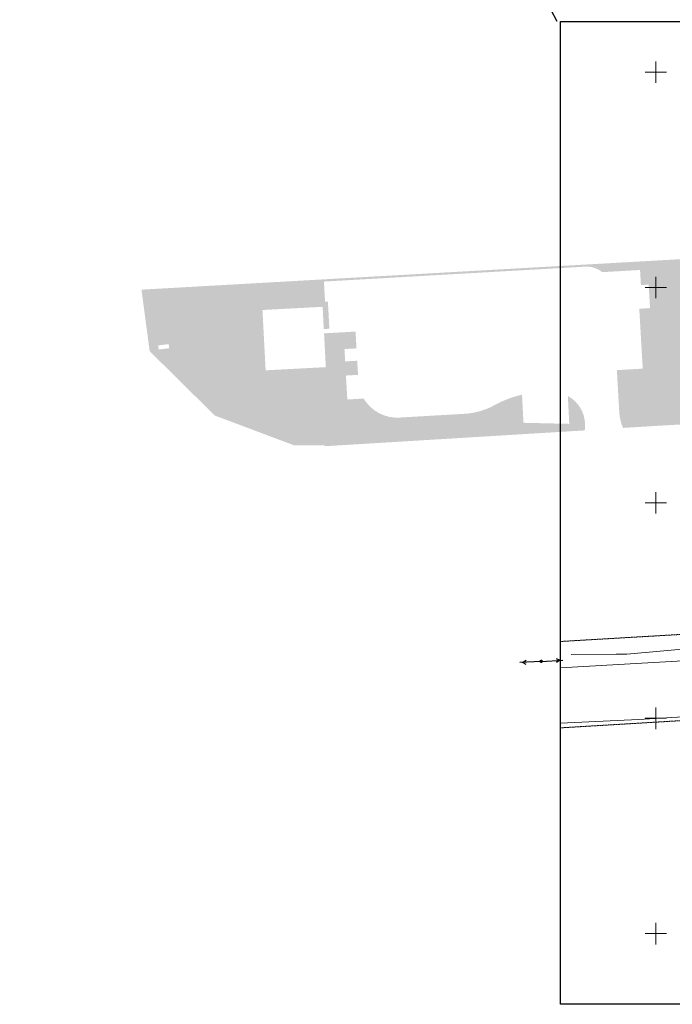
# Model space of a CAD drawing. Extents: x 7422214 to 7520672, y 5676479 to 5816239.
# Tile 1 of 42: x 7448613 to 7463757, y 5769205 to 5792064. Entities that reach past the tile are written whole.
import ezdxf

# ---------------------------------------------------------------- set-up
doc = ezdxf.new("R2010")
doc.units = 0
doc.linetypes.add('PRZER3-1', pattern=[2, 1.5, -0.5])
doc.layers.get('0').update_dxf_attribs({"linetype": 'CONTINUOUS'})
doc.layers.add('!!mapa dcp', color=254, linetype='CONTINUOUS', lineweight=25)
doc.layers.add('a_zieleń', color=7, linetype='CONTINUOUS', true_color=0xb7d7ad)

# ---------------------------------------------------------------- blocks, each defined once
blk = doc.blocks.new('GUPISL1_4')
at = {"color": 0}
blk.add_lwpolyline([(0, 0.25), (0.064705, 0.241481), (0.125, 0.216506), (0.176777, 0.176777), (0.216506, 0.125), (0.241481, 0.064705), (0.25, 0), (0.241481, -0.064705), (0.216506, -0.125), (0.176777, -0.176777), (0.125, -0.216506), (0.064705, -0.241481), (0, -0.25), (-0.064705, -0.241481), (-0.125, -0.216506), (-0.176777, -0.176777), (-0.216506, -0.125), (-0.241481, -0.064705), (-0.25, 0), (-0.241481, 0.064705), (-0.216506, 0.125), (-0.176777, 0.176777), (-0.125, 0.216506), (-0.064705, 0.241481)], close=True, dxfattribs=at)
blk = doc.blocks.new('GULENN1')
at = {"color": 0}
for points in [[(0, 0), (5, 0)], [(3.491081, 0.5), (4.357107, 0), (3.491081, -0.5)]]:
    blk.add_lwpolyline(points, dxfattribs=at)
blk = doc.blocks.new('mapa dcp')
at = {"layer": '!!mapa dcp', "color": 252, "linetype": 'Continuous', "lineweight": 18, "flags": 128}
for points in [[(-10064.07066881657, 12597.07263156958), (-10064.07066881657, 13097.07263156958)], [(-10064.07066881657, 12597.07263156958), (-10064.07066881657, 13097.07263156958)], [(-10064.07066881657, 12847.07263156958), (-10314.07066881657, 12847.07263156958)], [(-10064.07066881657, 12847.07263156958), (-9814.070668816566, 12847.07263156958)], [(-10064.07066881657, 7597.072631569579), (-10064.07066881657, 8097.072631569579)], [(-10064.07066881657, 7597.072631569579), (-10064.07066881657, 8097.072631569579)], [(-10064.07066881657, 7847.072631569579), (-10314.07066881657, 7847.072631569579)], [(-10064.07066881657, 7847.072631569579), (-9814.070668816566, 7847.072631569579)], [(-10064.07066881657, 2597.072631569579), (-10064.07066881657, 3097.072631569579)], [(-10064.07066881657, 2597.072631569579), (-10064.07066881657, 3097.072631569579)], [(-10064.07066881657, 2847.072631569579), (-10314.07066881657, 2847.072631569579)], [(-10064.07066881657, 2847.072631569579), (-9814.070668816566, 2847.072631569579)], [(-10064.07066881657, -2152.927368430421), (-10064.07066881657, -1902.927368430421)], [(-10064.07066881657, -2152.927368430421), (-10064.07066881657, -1902.927368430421)], [(-10064.07066881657, -2152.927368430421), (-10314.07066881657, -2152.927368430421)], [(-10064.07066881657, -2152.927368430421), (-10314.07066881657, -2152.927368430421)], [(-10064.07066881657, -2152.927368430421), (-9814.070668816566, -2152.927368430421)], [(-10064.07066881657, -2152.927368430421), (-10064.07066881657, -2402.927368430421)], [(-10064.07066881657, -2152.927368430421), (-10064.07066881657, -2402.927368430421)], [(-10064.07066881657, -2152.927368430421), (-9814.070668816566, -2152.927368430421)], [(-10064.07066881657, -7402.927368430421), (-10064.07066881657, -6902.927368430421)], [(-10064.07066881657, -7402.927368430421), (-10064.07066881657, -6902.927368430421)], [(-10064.07066881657, -7152.927368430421), (-10314.07066881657, -7152.927368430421)], [(-10064.07066881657, -7152.927368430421), (-9814.070668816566, -7152.927368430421)]]:
    blk.add_lwpolyline(points, dxfattribs=at)
at = {"layer": '!!mapa dcp', "color": 252, "linetype": 'PRZER3-1', "lineweight": 18}
blk.add_lwpolyline([(-12278.7642271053, -371.1990340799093), (-11923.70605682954, -349.8988124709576), (-8737.044089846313, -163.4366734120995), (-6398.289293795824, -23.09170441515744), (-1701.843089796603, 257.7554046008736), (-909.0221918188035, 1172.01870557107), (411.019429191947, -2619.96974546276), (-405.6757258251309, -2667.034884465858), (-423.6749707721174, -2651.036660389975), (-1503.070668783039, -1731.16800041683), (-6036.035533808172, -2002.838092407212), (-8414.770369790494, -2145.185586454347), (-11600.42164484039, -2335.64775643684), (-12278.7642271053, -2375.877929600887)], dxfattribs=at)
at = {"layer": '!!mapa dcp', "color": 252, "linetype": 'Continuous', "lineweight": 18}
for points in [[(-5543.1306688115, -195.1573684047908), (-5877.070668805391, -257.9273684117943), (-6100.070668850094, -259.9273684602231), (-6435.070668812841, -259.9273684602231), (-6701.070668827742, -304.9273683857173), (-10736.07066879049, -668.9273684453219), (-10985.07066881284, -661.9273684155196), (-12026.07066882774, -675.9273684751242)], [(-12278.7642271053, -986.081286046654), (-10386.07066879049, -877.9273684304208), (-6558.070668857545, -658.9273683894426), (-5311.070668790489, -587.9273683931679), (-3016.070668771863, -445.9273684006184), (-2826.070668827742, -434.9273684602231), (-2786.070668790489, -463.9273684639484), (-1097.070668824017, -1710.927368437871), (-431.0706688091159, -2202.927368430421), (-415.0706687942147, -2296.927368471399), (-324.0706687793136, -2838.927368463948), (-278.0706687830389, -3112.927368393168)], [(-12278.7642271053, -2269.94642496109), (-10468.16346477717, -2181.398677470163), (-8141.440433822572, -2039.648245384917), (-7111.070668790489, -1954.927368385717), (-6683.975217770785, -1951.548911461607), (-6551.992177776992, -1933.923710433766), (-5984.838249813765, -1909.319294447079), (-5564.120668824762, -1899.767368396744), (-5396.442912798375, -1889.069538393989), (-997.2780758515, -1997.31392741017)]]:
    blk.add_lwpolyline(points, dxfattribs=at)
at = {"color": 252}
blk.add_lwpolyline([(-12278.7642271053, 14020.20115002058), (32419.2440605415, 14020.20115002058), (32419.2440605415, -8794.313056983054), (-12278.7642271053, -8794.313056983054)], close=True, dxfattribs=at)
at = {"layer": '!!mapa dcp', "color": 252, "linetype": 'Continuous', "lineweight": 18, "xscale": 100, "yscale": 100, "zscale": 100}
for rotation in [183.3332665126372, 3.208301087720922]:
    blk.add_blockref('GULENN1', (-12724.07066877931, -831.927368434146), dxfattribs=dict(at, rotation=rotation))
blk.add_blockref('GUPISL1_4', (-12724.07066877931, -831.927368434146), dxfattribs=at)

msp = doc.modelspace()

# ---------------------------------------------------------------- hatches: boundary and pattern name
at = {"layer": 'a_zieleń', "linetype": 'Continuous'}
h = msp.add_hatch(color=256, dxfattribs=at)
h.dxf.hatch_style = 1
h.paths.add_polyline_path([(7453227.894202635, 5785399.297424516), (7452983.392505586, 5785368.426512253), (7452983.831890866, 5785368.481977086), (7453227.454817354, 5785399.241959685)], flags=16)
h.paths.add_polyline_path([(7452186.359068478, 5785267.794413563), (7452430.420537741, 5785298.616535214)], flags=16)
h.paths.add_polyline_path([(7451718.469457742, 5785311.95684061), (7451730.492393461, 5785216.712685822)], flags=16)
h.paths.add_polyline_path([(7451838.309091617, 5784405.751368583), (7451826.286155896, 5784500.995523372), (7452070.347625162, 5784531.817645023), (7452082.37056088, 5784436.573490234)], flags=16)
edge = h.paths.add_edge_path()
edge.add_line((7461332.969157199, 5783329.095618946), (7461361.152513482, 5782787.380911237))
edge.add_line((7461361.152513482, 5782787.380911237), (7461366.697123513, 5782680.80748642))
edge.add_line((7461366.697123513, 5782680.80748642), (7460303.968228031, 5782705.73382298))
edge.add_line((7460303.968228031, 5782705.73382298), (7460303.426788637, 5782716.130227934))
edge.add_line((7460303.426788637, 5782716.130227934), (7460291.717078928, 5782935.301171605))
edge.add_line((7460291.717078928, 5782935.301171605), (7460270.38374678, 5783356.275643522))
edge.add_arc((7460275.311768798, 5783256.331228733), 100.0658355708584, 92.8228327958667, 101.1410456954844)
edge.add_arc((7460840.981345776, 5780883.713155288), 2539.108886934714, 103.3204857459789, 119.6649261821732)
edge.add_arc((7460825.789903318, 5780922.710255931), 2497.711752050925, 119.8048639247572, 119.8113334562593)
edge.add_arc((7458841.514623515, 5784545.798234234), 1634.33163736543, 274.3624333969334, 297.0227378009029, ccw=False)
edge.add_line((7458965.830522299, 5782916.201517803), (7457423.200969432, 5782826.8416273))
edge.add_arc((7457371.153925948, 5783725.335425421), 899.999999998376, 210.550831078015, 273.3152673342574, ccw=False)
edge.add_line((7456596.093232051, 5783267.863108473), (7456215.827381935, 5783246.318232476))
edge.add_line((7456215.827381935, 5783246.318232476), (7456200.554376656, 5783515.885914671))
edge.add_line((7456200.554376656, 5783515.885914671), (7456184.318041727, 5783802.424911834))
edge.add_line((7456184.318041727, 5783802.424911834), (7456464.395489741, 5783818.293372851))
edge.add_line((7456464.395489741, 5783818.293372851), (7456445.556542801, 5784146.352937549))
edge.add_line((7456445.556542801, 5784146.352937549), (7456165.842893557, 5784130.505088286))
edge.add_line((7456165.842893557, 5784130.505088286), (7456149.606558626, 5784417.044085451))
edge.add_line((7456149.606558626, 5784417.044085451), (7456429.102638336, 5784432.879607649))
edge.add_line((7456429.102638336, 5784432.879607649), (7456406.855649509, 5784823.631712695))
edge.add_line((7456406.855649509, 5784823.631712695), (7455807.83332641, 5784789.692662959))
edge.add_line((7455807.83332641, 5784789.692662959), (7455675.767427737, 5784782.741826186))
edge.add_line((7455675.767427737, 5784782.741826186), (7455716.588720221, 5783997.244718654))
edge.add_line((7455716.588720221, 5783997.244718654), (7454320.099422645, 5783923.745281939))
edge.add_line((7454320.099422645, 5783923.745281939), (7454246.406705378, 5785324.012929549))
edge.add_line((7454246.406705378, 5785324.012929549), (7455642.896002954, 5785397.512366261))
edge.add_line((7455642.896002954, 5785397.512366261), (7455669.979373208, 5784882.928331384))
edge.add_line((7455669.979373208, 5784882.928331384), (7455798.519430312, 5784889.588786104))
edge.add_line((7455798.519430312, 5784889.588786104), (7455771.877962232, 5785403.813162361))
edge.add_line((7455771.877962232, 5785403.813162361), (7455771.150722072, 5785403.863188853))
edge.add_line((7455771.150722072, 5785403.863188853), (7455764.51377297, 5785521.022091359))
edge.add_line((7455764.51377297, 5785521.022091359), (7455699.275683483, 5785517.299721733))
edge.add_line((7455699.275683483, 5785517.299721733), (7455672.922546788, 5785984.570226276))
edge.add_line((7455672.922546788, 5785984.570226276), (7456340.015267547, 5786022.62881138))
edge.add_line((7456340.015267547, 5786022.62881138), (7456340.015056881, 5786022.632966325))
edge.add_line((7456340.015056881, 5786022.632966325), (7461733.222007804, 5786330.360966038))
edge.add_arc((7461771.800696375, 5785770.750646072), 560.9385219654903, 50.36381128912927, 93.94364481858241, ccw=False)
edge.add_line((7462129.629285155, 5786202.735282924), (7463009.205767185, 5786252.936270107))
edge.add_line((7463009.205767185, 5786252.936270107), (7463028.845219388, 5785903.481412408))
edge.add_line((7463028.845219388, 5785903.481412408), (7463209.15186063, 5785913.77097621))
edge.add_line((7463209.15186063, 5785913.77097621), (7463240.678192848, 5785367.680075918))
edge.add_line((7463240.678192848, 5785367.680075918), (7463060.371546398, 5785357.390603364))
edge.add_line((7463060.371546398, 5785357.390603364), (7462990.920416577, 5785353.427305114))
edge.add_line((7462990.920416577, 5785353.427305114), (7463071.178046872, 5783962.936195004))
edge.add_line((7463071.178046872, 5783962.936195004), (7462471.271222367, 5783928.305611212))
edge.add_line((7462471.271222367, 5783928.305611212), (7462527.667643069, 5782940.056800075))
edge.add_arc((7463526.043286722, 5782997.031128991), 999.999999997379, 183.2661572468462, 199.3986878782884)
edge.add_arc((7463526.043286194, 5782997.03112879), 999.9999994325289, 199.3986878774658, 204.2310975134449)
edge.add_line((7462614.145792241, 5782586.613098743), (7463535.520397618, 5782642.678217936))
edge.add_line((7463535.520397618, 5782642.678217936), (7464562.349016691, 5782701.119381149))
edge.add_line((7464562.349016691, 5782701.119381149), (7464339.664055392, 5786525.96564015))
edge.add_line((7464339.664055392, 5786525.96564015), (7451438.760424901, 5785796.277758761))
edge.add_line((7451438.760424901, 5785796.277758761), (7451628.490311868, 5784369.460902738))
edge.add_line((7451628.490311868, 5784369.460902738), (7453138.015025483, 5782874.863381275))
edge.add_line((7453138.015025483, 5782874.863381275), (7454976.537090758, 5782183.624099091))
edge.add_line((7454976.537090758, 5782183.624099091), (7455689.852221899, 5782182.331627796))
edge.add_line((7455689.852221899, 5782182.331627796), (7455690.855281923, 5782161.333702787))
edge.add_line((7455690.855281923, 5782161.333702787), (7461725.085850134, 5782528.486217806))
edge.add_arc((7460880.47397104, 5782646.511976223), 852.818448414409, 352.0450209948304, 362.5677635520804)
edge.add_arc((7460928.379615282, 5782646.516063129), 804.9635717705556, 2.720236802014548, 3.224784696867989)
edge.add_arc((7460966.663335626, 5782656.087112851), 766.2378248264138, 2.671265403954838, 61.44138201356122)

# ---------------------------------------------------------------- linework, layer by layer
msp.add_line((7461085.306441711, 5792019.391658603), (7448612.620205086, 5816238.810244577))

# ---------------------------------------------------------------- block references
msp.add_blockref('mapa dcp', (7473439.444219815, 5777999.190508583))

doc.saveas('drawing.dxf')
